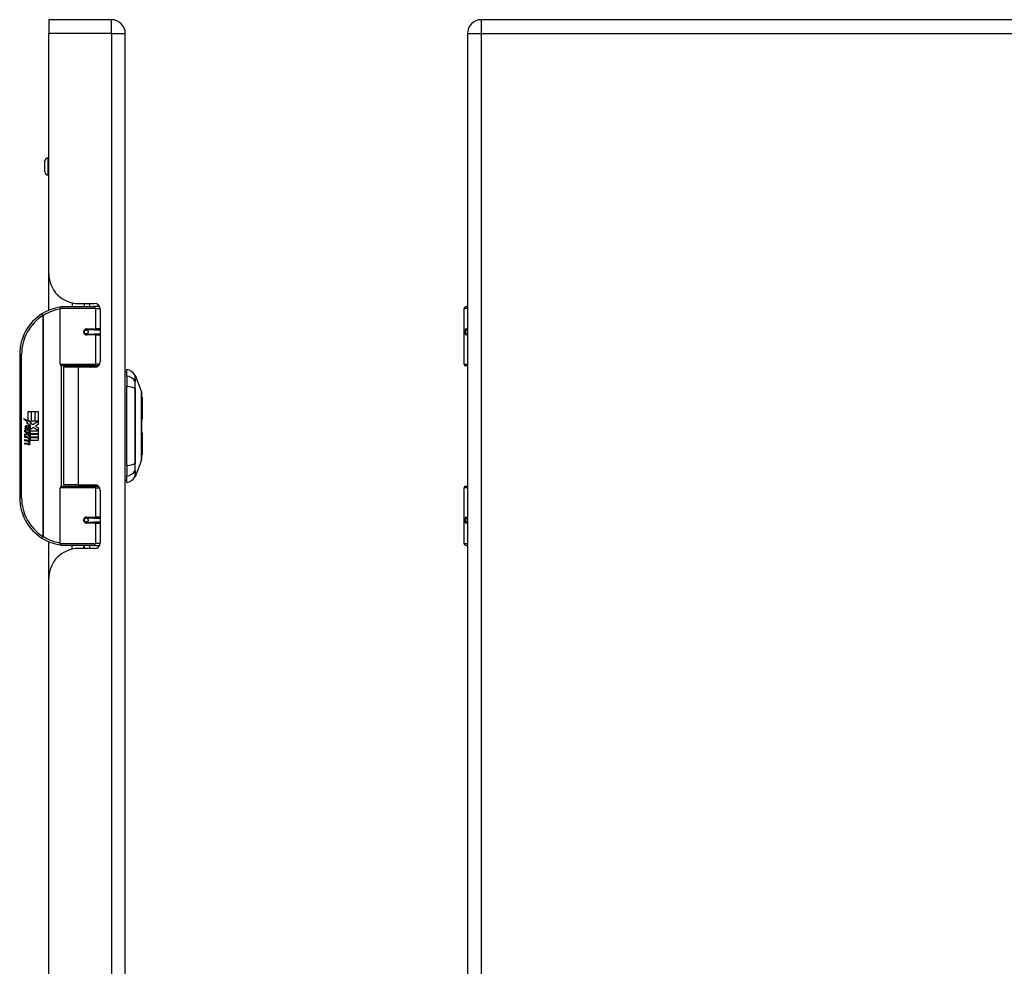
# Model space of a CAD drawing. Header units: inches. Extents: x 3.3 to 80.3, y 4.6 to 43.1.
# Tile 64 of 80: x 22.9 to 33.2, y 22.9 to 32.8. Entities that reach past the tile are written whole.
import ezdxf

# ---------------------------------------------------------------- set-up
doc = ezdxf.new("R2010")
doc.units = ezdxf.units.IN
doc.header["$MEASUREMENT"] = 0
doc.layers.add('Visible Edges(ANSI)', color=7, linetype='Continuous', lineweight=25)
doc.layers.add('Visible Tangent Edges(ANSI)', color=7, linetype='Continuous', lineweight=25)

msp = doc.modelspace()

# ---------------------------------------------------------------- linework, layer by layer
at = {"layer": 'Visible Edges(ANSI)'}
for p, q in [((23.224, 32.77), (23.224, 32.624)), ((23.878, 32.77), (23.224, 32.77)), ((43.375, 32.77), (27.749, 32.77)), ((23.224, 30.113), (23.224, 32.624)), ((24.024, 13.113), (24.024, 32.624)), ((27.603, 32.624), (27.603, 13.113)), ((23.224, 31.323), (23.215, 31.323)), ((23.183, 31.177), (23.183, 31.292)), ((23.224, 31.146), (23.215, 31.146)), ((23.224, 29.73), (23.224, 30.113)), ((23.469, 29.808), (23.469, 29.77)), ((23.536, 29.801), (23.702, 29.801)), ((23.595, 29.801), (23.595, 29.77)), ((23.596, 29.77), (23.596, 29.801)), ((23.344, 29.166), (23.344, 29.75)), ((23.364, 29.77), (23.694, 29.77)), ((23.752, 29.77), (23.694, 29.77)), ((23.752, 29.77), (23.754, 29.77)), ((23.761, 29.742), (23.761, 29.194)), ((27.569, 29.166), (27.569, 29.75)), ((27.589, 29.77), (27.603, 29.77)), ((23.611, 29.525), (23.612, 29.523)), ((23.616, 29.524), (23.611, 29.524)), ((23.703, 29.526), (23.616, 29.526)), ((23.616, 29.482), (23.703, 29.482)), ((23.619, 29.524), (23.619, 29.526)), ((23.619, 29.485), (23.62, 29.482)), ((23.703, 29.526), (23.761, 29.526)), ((23.761, 29.482), (23.703, 29.482)), ((27.603, 29.526), (27.6, 29.526)), ((27.6, 29.482), (27.603, 29.482)), ((22.919, 29.27), (22.919, 27.77)), ((23.698, 29.15), (23.36, 29.15)), ((23.532, 29.135), (23.379, 29.135)), ((23.379, 29.135), (23.379, 27.904)), ((23.436, 29.15), (23.436, 29.135)), ((23.702, 29.135), (23.532, 29.135)), ((23.627, 29.15), (23.627, 29.135)), ((23.698, 29.15), (23.74, 29.15)), ((24.039, 29.042), (24.039, 29.11)), ((24.126, 29.051), (24.194, 28.877)), ((27.603, 29.15), (27.585, 29.15)), ((24.039, 29.042), (24.039, 28.932)), ((24.039, 28.108), (24.039, 28.932)), ((24.199, 28.821), (24.199, 28.591)), ((23.007, 28.67), (23.039, 28.67)), ((23.007, 28.573), (23.007, 28.67)), ((23.039, 28.67), (23.039, 28.571)), ((23.044, 28.67), (23.076, 28.67)), ((23.044, 28.571), (23.044, 28.67)), ((23.076, 28.67), (23.076, 28.571)), ((23.08, 28.571), (23.08, 28.67)), ((23.08, 28.67), (23.112, 28.67)), ((23.112, 28.67), (23.112, 28.536)), ((22.959, 28.598), (23.007, 28.573)), ((23.006, 28.554), (22.959, 28.598)), ((22.991, 28.552), (23.006, 28.554)), ((23.036, 28.52), (22.991, 28.552)), ((23.01, 28.571), (23.04, 28.556)), ((23.039, 28.571), (23.01, 28.571)), ((23.04, 28.556), (23.03, 28.554)), ((23.03, 28.554), (23.058, 28.534)), ((23.076, 28.571), (23.044, 28.571)), ((23.058, 28.534), (23.112, 28.571)), ((23.112, 28.571), (23.08, 28.571)), ((23.112, 28.536), (23.086, 28.518)), ((22.974, 28.475), (23.002, 28.45)), ((22.974, 28.458), (22.974, 28.475)), ((22.993, 28.445), (22.974, 28.458)), ((22.974, 28.435), (22.993, 28.442)), ((22.974, 28.419), (22.974, 28.435)), ((23.002, 28.432), (22.974, 28.419)), ((22.986, 28.48), (22.977, 28.48)), ((22.993, 28.442), (22.993, 28.445)), ((22.998, 28.473), (22.998, 28.51)), ((23.002, 28.45), (23.028, 28.464)), ((23.028, 28.408), (23.002, 28.432)), ((23.007, 28.508), (23.007, 28.484)), ((23.028, 28.448), (23.01, 28.44)), ((23.01, 28.44), (23.01, 28.438)), ((23.01, 28.438), (23.028, 28.424)), ((23.014, 28.438), (23.031, 28.445)), ((23.112, 28.438), (23.014, 28.438)), ((23.021, 28.433), (23.112, 28.433)), ((23.031, 28.426), (23.021, 28.433)), ((23.024, 28.514), (23.036, 28.52)), ((23.028, 28.464), (23.028, 28.448)), ((23.031, 28.468), (23.111, 28.468)), ((23.031, 28.445), (23.031, 28.468)), ((23.062, 28.504), (23.032, 28.484)), ((23.111, 28.468), (23.062, 28.504)), ((23.086, 28.518), (23.112, 28.505)), ((23.112, 28.505), (23.112, 28.438)), ((23.112, 28.433), (23.112, 28.404)), ((24.199, 28.449), (24.199, 28.219)), ((22.974, 28.412), (23.028, 28.402)), ((22.974, 28.399), (22.974, 28.412)), ((22.996, 28.395), (22.974, 28.399)), ((22.974, 28.378), (23.008, 28.372)), ((22.974, 28.365), (22.974, 28.378)), ((22.996, 28.361), (22.974, 28.365)), ((22.974, 28.344), (23.008, 28.338)), ((22.974, 28.331), (22.974, 28.344)), ((23.008, 28.325), (22.974, 28.331)), ((23.019, 28.392), (23.019, 28.389)), ((23.028, 28.391), (23.019, 28.392)), ((23.025, 28.388), (23.031, 28.387)), ((23.028, 28.424), (23.028, 28.408)), ((23.028, 28.402), (23.028, 28.391)), ((23.031, 28.404), (23.031, 28.426)), ((23.112, 28.404), (23.031, 28.404)), ((23.031, 28.4), (23.112, 28.4)), ((23.031, 28.387), (23.031, 28.4)), ((23.112, 28.37), (23.033, 28.37)), ((23.112, 28.4), (23.112, 28.37)), ((24.194, 28.163), (24.126, 27.989)), ((24.039, 28.108), (24.039, 27.997)), ((24.039, 27.929), (24.039, 27.997)), ((23.344, 27.29), (23.344, 27.874)), ((23.36, 27.89), (23.698, 27.89)), ((23.532, 27.904), (23.379, 27.904)), ((23.436, 27.89), (23.436, 27.904)), ((23.532, 27.904), (23.702, 27.904)), ((23.627, 27.89), (23.627, 27.904)), ((23.74, 27.89), (23.698, 27.89)), ((23.761, 27.845), (23.761, 27.298)), ((27.569, 27.29), (27.569, 27.874)), ((27.585, 27.89), (27.603, 27.89)), ((23.611, 27.515), (23.612, 27.517)), ((23.611, 27.516), (23.616, 27.516)), ((23.703, 27.557), (23.616, 27.557)), ((23.616, 27.514), (23.703, 27.514)), ((23.619, 27.555), (23.62, 27.557)), ((23.619, 27.516), (23.619, 27.514)), ((23.703, 27.557), (23.761, 27.557)), ((23.761, 27.514), (23.703, 27.514)), ((27.603, 27.557), (27.6, 27.557)), ((27.6, 27.514), (27.603, 27.514)), ((23.224, 26.927), (23.224, 27.31)), ((23.694, 27.27), (23.364, 27.27)), ((23.469, 27.232), (23.469, 27.27)), ((23.702, 27.239), (23.536, 27.239)), ((23.595, 27.239), (23.595, 27.27)), ((23.596, 27.239), (23.596, 27.27)), ((23.694, 27.27), (23.752, 27.27)), ((23.754, 27.27), (23.752, 27.27)), ((27.603, 27.27), (27.589, 27.27)), ((23.224, 18.81), (23.224, 26.927))]:
    msp.add_line(p, q, dxfattribs=at)
at = {"layer": 'Visible Edges(ANSI)', "flags": 128}
for points in [[(23.351, 29.765), (23.351, 29.765), (23.351, 29.765), (23.35, 29.765), (23.35, 29.765), (23.35, 29.765), (23.35, 29.765), (23.349, 29.765), (23.349, 29.765), (23.349, 29.765), (23.349, 29.765), (23.348, 29.765), (23.348, 29.765), (23.348, 29.765), (23.348, 29.765), (23.347, 29.765), (23.347, 29.765), (23.347, 29.765), (23.347, 29.765), (23.347, 29.765), (23.346, 29.765), (23.346, 29.764), (23.346, 29.764), (23.346, 29.764), (23.345, 29.764)], [(23.616, 29.482), (23.614, 29.483), (23.611, 29.483), (23.609, 29.484), (23.606, 29.485), (23.604, 29.487), (23.602, 29.488), (23.6, 29.491), (23.598, 29.493), (23.597, 29.495), (23.596, 29.498), (23.595, 29.501), (23.595, 29.504), (23.595, 29.507), (23.596, 29.51), (23.597, 29.513), (23.598, 29.515), (23.6, 29.518), (23.602, 29.52), (23.604, 29.522), (23.606, 29.523), (23.609, 29.524), (23.611, 29.525), (23.614, 29.526), (23.616, 29.526)], [(23.663, 29.135), (23.666, 29.137), (23.669, 29.138), (23.673, 29.139), (23.676, 29.14), (23.679, 29.141), (23.682, 29.142), (23.685, 29.143), (23.688, 29.143), (23.691, 29.144), (23.694, 29.145), (23.697, 29.146), (23.7, 29.146), (23.703, 29.147), (23.706, 29.147), (23.709, 29.148), (23.713, 29.148), (23.716, 29.149), (23.719, 29.149), (23.722, 29.149), (23.725, 29.149), (23.728, 29.15), (23.731, 29.15), (23.734, 29.15), (23.737, 29.15)], [(24.194, 28.165), (24.194, 28.165), (24.194, 28.166), (24.194, 28.169), (24.194, 28.172), (24.194, 28.175), (24.194, 28.18), (24.194, 28.186), (24.194, 28.192), (24.194, 28.199), (24.194, 28.207), (24.194, 28.215), (24.195, 28.225), (24.195, 28.235), (24.195, 28.245), (24.195, 28.257), (24.195, 28.269), (24.195, 28.281), (24.195, 28.294), (24.195, 28.308), (24.195, 28.322), (24.194, 28.337), (24.194, 28.352), (24.194, 28.368), (24.194, 28.384), (24.194, 28.4), (24.194, 28.417), (24.194, 28.433), (24.194, 28.451), (24.194, 28.468), (24.194, 28.485), (24.194, 28.502), (24.194, 28.52), (24.194, 28.537), (24.194, 28.555), (24.194, 28.572), (24.194, 28.589), (24.194, 28.606), (24.194, 28.623), (24.194, 28.64), (24.194, 28.656), (24.194, 28.672), (24.194, 28.688), (24.194, 28.703), (24.195, 28.718), (24.195, 28.732), (24.195, 28.745), (24.195, 28.759), (24.195, 28.771), (24.195, 28.783), (24.195, 28.795), (24.195, 28.805), (24.195, 28.815), (24.194, 28.824), (24.194, 28.833), (24.194, 28.841), (24.194, 28.848), (24.194, 28.854), (24.194, 28.86), (24.194, 28.864), (24.194, 28.868), (24.194, 28.871), (24.194, 28.873), (24.194, 28.875), (24.194, 28.875)], [(23.737, 27.89), (23.734, 27.89), (23.731, 27.89), (23.728, 27.89), (23.725, 27.89), (23.722, 27.891), (23.719, 27.891), (23.716, 27.891), (23.713, 27.892), (23.709, 27.892), (23.706, 27.892), (23.703, 27.893), (23.7, 27.894), (23.697, 27.894), (23.694, 27.895), (23.691, 27.896), (23.688, 27.896), (23.685, 27.897), (23.682, 27.898), (23.679, 27.899), (23.676, 27.9), (23.673, 27.901), (23.669, 27.902), (23.666, 27.903), (23.663, 27.904)], [(23.616, 27.514), (23.614, 27.514), (23.611, 27.515), (23.609, 27.515), (23.606, 27.517), (23.604, 27.518), (23.602, 27.52), (23.6, 27.522), (23.598, 27.524), (23.597, 27.527), (23.596, 27.53), (23.595, 27.533), (23.595, 27.536), (23.595, 27.539), (23.596, 27.542), (23.597, 27.544), (23.598, 27.547), (23.6, 27.549), (23.602, 27.551), (23.604, 27.553), (23.606, 27.555), (23.609, 27.556), (23.611, 27.557), (23.614, 27.557), (23.616, 27.557)], [(23.345, 27.275), (23.346, 27.275), (23.346, 27.275), (23.346, 27.275), (23.346, 27.275), (23.347, 27.275), (23.347, 27.275), (23.347, 27.275), (23.347, 27.275), (23.347, 27.275), (23.348, 27.275), (23.348, 27.275), (23.348, 27.275), (23.348, 27.275), (23.349, 27.275), (23.349, 27.275), (23.349, 27.275), (23.349, 27.275), (23.35, 27.275), (23.35, 27.275), (23.35, 27.275), (23.35, 27.275), (23.351, 27.275), (23.351, 27.275), (23.351, 27.275)]]:
    msp.add_lwpolyline(points, dxfattribs=at)
at = {"layer": 'Visible Edges(ANSI)'}
for centre in [(23.616, 29.504), (23.616, 27.536)]:
    msp.add_circle(centre, 0.0197, dxfattribs=at)
for centre, radius, start, end in [((23.878, 32.624), 0.146, 0, 90), ((27.749, 32.624), 0.146, 90, 180), ((23.215, 31.292), 0.0315, 90, 180), ((23.215, 31.177), 0.0315, 180, 270), ((23.536, 30.113), 0.312, 180, 270), ((23.702, 29.742), 0.0591, 0, 90), ((23.419, 29.27), 0.5, 122.2377, 180), ((23.419, 29.27), 0.5, 98.5081, 122.2377), ((23.364, 29.75), 0.0197, 90, 180), ((27.589, 29.75), 0.0197, 90, 180), ((23.616, 29.504), 0.0217, 279.147, 90), ((23.36, 29.166), 0.0157, 180, 270), ((23.702, 29.194), 0.0591, 270, 0), ((27.585, 29.166), 0.0157, 180, 270), ((24.047, 29.051), 0.0394, 101.537, 126.8699), ((24.023, 28.993), 0.118, 29.7291, 82.0587), ((24.117, 29.047), 0.00984, 21.2505, 29.7291), ((24.189, 28.875), 0.00492, 0.2088, 21.2505), ((24.187, 28.821), 0.0118, 0, 53.4634), ((24.187, 28.591), 0.0118, 305.8742, 0), ((22.994, 28.504), 0.0197, 86.5646, 171.5605), ((23.035, 28.498), 0.0607, 171.5605, 197.3343), ((23.014, 28.492), 0.0307, 154.6784, 202.5609), ((22.995, 28.501), 0.0096, 73.5261, 154.6784), ((22.993, 28.484), 0.0398, 44.1684, 86.5646), ((23.009, 28.499), 0.0282, 246.1555, 293.8445), ((23.005, 28.492), 0.0168, 19.3797, 82.9975), ((23.011, 28.493), 0.00955, 241.4547, 321.1652), ((23.01, 28.494), 0.0109, 321.1652, 19.3797), ((23.014, 28.487), 0.0152, 293.8445, 355.0802), ((23, 28.491), 0.0299, 350.4085, 44.1684), ((23, 28.491), 0.033, 347.079, 43.1785), ((24.187, 28.449), 0.0118, 0, 54.1258), ((22.988, 28.349), 0.0465, 57.5992, 80), ((22.989, 28.315), 0.0465, 58.5584, 80.8257), ((23.01, 28.384), 0.0123, 260, 293.5571), ((23.01, 28.35), 0.0123, 259.9922, 293.5487), ((23.006, 28.378), 0.0126, 6.03, 57.5992), ((23.006, 28.344), 0.0126, 6.1027, 57.6083), ((23.013, 28.378), 0.006, 293.5571, 6.03), ((23.013, 28.345), 0.006, 293.5487, 6.1027), ((23.014, 28.386), 0.0288, 273.6169, 286.9928), ((23.005, 28.336), 0.0246, 359.6788, 63.9508), ((23.006, 28.369), 0.024, 359.4776, 57.4114), ((23.02, 28.368), 0.0101, 286.9928, 359.4776), ((23.019, 28.335), 0.0105, 288.4748, 359.6788), ((23.009, 28.37), 0.024, 358.7952, 46.5849), ((23.014, 28.353), 0.0288, 259, 288.4748), ((24.187, 28.219), 0.0118, 306.5366, 0), ((24.189, 28.165), 0.00492, 338.7495, 359.7912), ((24.047, 27.988), 0.0394, 233.1301, 258.463), ((24.023, 28.046), 0.118, 277.9413, 330.2709), ((24.117, 27.993), 0.00984, 330.2709, 338.7495), ((23.36, 27.874), 0.0157, 90, 180), ((23.702, 27.845), 0.0591, 0, 90), ((27.585, 27.874), 0.0157, 90, 180), ((23.419, 27.77), 0.5, 180, 237.7623), ((23.616, 27.536), 0.0217, 270, 80.853), ((23.419, 27.77), 0.5, 237.7623, 261.4919), ((23.702, 27.298), 0.0591, 270, 0), ((23.536, 26.927), 0.312, 90, 180), ((23.364, 27.29), 0.0197, 180, 270), ((27.589, 27.29), 0.0197, 180, 270)]:
    msp.add_arc(centre, radius, start, end, dxfattribs=at)
at = {"layer": 'Visible Tangent Edges(ANSI)'}
for p, q in [((23.878, 32.624), (23.878, 32.77)), ((27.749, 32.624), (27.749, 32.77)), ((23.878, 32.624), (23.224, 32.624)), ((23.878, 32.624), (23.878, 13.113)), ((23.878, 32.624), (24.024, 32.624)), ((27.603, 32.624), (27.749, 32.624)), ((27.749, 32.624), (43.375, 32.624)), ((27.749, 13.113), (27.749, 32.624)), ((23.215, 31.323), (23.215, 31.146)), ((23.65, 29.801), (23.65, 29.77)), ((23.153, 29.693), (23.163, 29.676)), ((23.163, 29.676), (23.163, 27.364)), ((23.163, 29.676), (23.167, 29.676)), ((23.167, 27.364), (23.167, 29.676)), ((23.713, 29.75), (23.344, 29.75)), ((23.713, 29.75), (23.76, 29.75)), ((23.713, 29.75), (23.713, 29.536)), ((27.603, 29.75), (27.569, 29.75)), ((23.621, 29.536), (23.713, 29.536)), ((23.713, 29.473), (23.621, 29.473)), ((23.761, 29.536), (23.713, 29.536)), ((23.713, 29.473), (23.713, 29.166)), ((23.713, 29.473), (23.761, 29.473)), ((27.591, 29.536), (27.603, 29.536)), ((27.603, 29.473), (27.591, 29.473)), ((22.919, 29.27), (22.939, 29.27)), ((22.939, 27.77), (22.939, 29.27)), ((23.344, 29.166), (23.713, 29.166)), ((23.352, 29.152), (23.352, 27.888)), ((23.753, 29.166), (23.713, 29.166)), ((27.569, 29.166), (27.603, 29.166)), ((23.532, 29.135), (23.532, 27.904)), ((24.126, 28.985), (24.126, 28.986)), ((24.126, 28.912), (24.126, 28.912)), ((24.126, 28.127), (24.126, 28.128)), ((24.126, 28.054), (24.126, 28.054)), ((23.713, 27.874), (23.344, 27.874)), ((23.713, 27.874), (23.753, 27.874)), ((23.713, 27.874), (23.713, 27.567)), ((27.603, 27.874), (27.569, 27.874)), ((22.939, 27.77), (22.919, 27.77)), ((23.621, 27.567), (23.713, 27.567)), ((23.713, 27.504), (23.621, 27.504)), ((23.761, 27.567), (23.713, 27.567)), ((23.713, 27.504), (23.713, 27.29)), ((23.713, 27.504), (23.761, 27.504)), ((27.591, 27.567), (27.603, 27.567)), ((27.603, 27.504), (27.591, 27.504)), ((23.163, 27.364), (23.153, 27.347)), ((23.167, 27.364), (23.163, 27.364)), ((23.344, 27.29), (23.713, 27.29)), ((23.65, 27.27), (23.65, 27.239)), ((23.76, 27.29), (23.713, 27.29)), ((27.569, 27.29), (27.603, 27.29))]:
    msp.add_line(p, q, dxfattribs=at)
at = {"layer": 'Visible Tangent Edges(ANSI)', "flags": 128}
for points in [[(23.621, 29.536), (23.617, 29.535), (23.613, 29.535), (23.609, 29.534), (23.605, 29.532), (23.602, 29.53), (23.598, 29.527), (23.595, 29.524), (23.593, 29.52), (23.591, 29.517), (23.589, 29.513), (23.588, 29.508), (23.588, 29.504), (23.588, 29.5), (23.589, 29.496), (23.591, 29.492), (23.593, 29.488), (23.595, 29.484), (23.598, 29.481), (23.602, 29.479), (23.605, 29.476), (23.609, 29.475), (23.613, 29.474), (23.617, 29.473), (23.621, 29.473)], [(27.591, 29.536), (27.589, 29.535), (27.587, 29.535), (27.586, 29.534), (27.584, 29.532), (27.582, 29.53), (27.581, 29.527), (27.58, 29.524), (27.579, 29.52), (27.578, 29.517), (27.578, 29.513), (27.578, 29.508), (27.577, 29.504), (27.578, 29.5), (27.578, 29.496), (27.578, 29.492), (27.579, 29.488), (27.58, 29.484), (27.581, 29.481), (27.582, 29.479), (27.584, 29.476), (27.586, 29.475), (27.587, 29.474), (27.589, 29.473), (27.591, 29.473)], [(27.6, 29.482), (27.598, 29.483), (27.596, 29.483), (27.595, 29.484), (27.593, 29.485), (27.591, 29.487), (27.59, 29.488), (27.589, 29.491), (27.588, 29.493), (27.588, 29.495), (27.587, 29.498), (27.587, 29.501), (27.587, 29.504), (27.587, 29.507), (27.587, 29.51), (27.588, 29.513), (27.588, 29.515), (27.589, 29.518), (27.59, 29.52), (27.591, 29.522), (27.593, 29.523), (27.594, 29.524), (27.596, 29.525), (27.598, 29.526), (27.6, 29.526)], [(23.737, 29.15), (23.733, 29.15), (23.728, 29.15), (23.723, 29.15), (23.719, 29.149), (23.714, 29.149), (23.709, 29.149), (23.705, 29.149), (23.7, 29.148), (23.695, 29.148), (23.691, 29.147), (23.686, 29.147), (23.682, 29.146), (23.677, 29.146), (23.672, 29.145), (23.668, 29.145), (23.663, 29.144), (23.659, 29.143), (23.654, 29.142), (23.65, 29.141), (23.645, 29.14), (23.641, 29.139), (23.636, 29.138), (23.632, 29.137), (23.627, 29.136)], [(24.126, 29.052), (24.126, 29.052), (24.126, 29.052), (24.126, 29.051), (24.126, 29.05), (24.126, 29.049), (24.126, 29.048), (24.126, 29.046), (24.126, 29.045), (24.126, 29.043), (24.126, 29.041), (24.126, 29.038), (24.126, 29.036), (24.126, 29.033), (24.126, 29.03), (24.126, 29.027), (24.126, 29.023), (24.126, 29.019), (24.126, 29.016), (24.126, 29.011), (24.126, 29.007), (24.126, 29.002), (24.126, 28.998), (24.126, 28.993), (24.126, 28.987)], [(24.126, 28.986), (24.126, 28.991), (24.126, 28.996), (24.126, 29.001), (24.126, 29.005), (24.126, 29.01), (24.126, 29.014), (24.126, 29.018), (24.126, 29.022), (24.126, 29.025), (24.126, 29.028), (24.126, 29.031), (24.126, 29.034), (24.126, 29.037), (24.126, 29.039), (24.126, 29.041), (24.126, 29.043), (24.126, 29.045), (24.126, 29.047), (24.126, 29.048), (24.126, 29.049), (24.126, 29.05), (24.126, 29.05), (24.126, 29.051), (24.126, 29.051)], [(24.126, 28.987), (24.125, 28.986), (24.125, 28.984), (24.125, 28.982), (24.125, 28.98), (24.125, 28.978), (24.125, 28.976), (24.125, 28.973), (24.125, 28.971), (24.125, 28.968), (24.125, 28.965), (24.125, 28.962), (24.125, 28.959), (24.125, 28.956), (24.125, 28.952), (24.125, 28.949), (24.125, 28.945), (24.125, 28.941), (24.125, 28.938), (24.125, 28.934), (24.125, 28.93), (24.125, 28.926), (24.125, 28.921), (24.125, 28.917), (24.126, 28.913)], [(24.126, 28.912), (24.126, 28.916), (24.126, 28.921), (24.126, 28.925), (24.126, 28.929), (24.126, 28.933), (24.126, 28.936), (24.126, 28.94), (24.126, 28.944), (24.126, 28.947), (24.126, 28.951), (24.126, 28.954), (24.126, 28.957), (24.126, 28.96), (24.126, 28.963), (24.126, 28.966), (24.126, 28.969), (24.126, 28.971), (24.126, 28.974), (24.126, 28.976), (24.126, 28.978), (24.126, 28.98), (24.126, 28.982), (24.126, 28.984), (24.126, 28.985)], [(24.126, 28.913), (24.126, 28.881), (24.126, 28.849), (24.126, 28.817), (24.126, 28.784), (24.126, 28.752), (24.126, 28.719), (24.126, 28.686), (24.126, 28.652), (24.126, 28.619), (24.126, 28.586), (24.126, 28.552), (24.126, 28.519), (24.126, 28.486), (24.126, 28.453), (24.126, 28.419), (24.126, 28.386), (24.126, 28.353), (24.126, 28.32), (24.126, 28.287), (24.126, 28.255), (24.126, 28.223), (24.126, 28.19), (24.126, 28.158), (24.126, 28.127)], [(24.126, 28.128), (24.126, 28.159), (24.126, 28.191), (24.126, 28.223), (24.126, 28.256), (24.126, 28.288), (24.126, 28.321), (24.126, 28.354), (24.126, 28.387), (24.126, 28.42), (24.126, 28.453), (24.126, 28.486), (24.126, 28.519), (24.126, 28.552), (24.126, 28.586), (24.126, 28.619), (24.126, 28.652), (24.126, 28.685), (24.126, 28.718), (24.126, 28.751), (24.126, 28.784), (24.126, 28.816), (24.126, 28.848), (24.126, 28.88), (24.126, 28.912)], [(24.194, 28.877), (24.194, 28.877), (24.194, 28.876), (24.194, 28.875), (24.194, 28.874), (24.194, 28.873), (24.194, 28.871), (24.194, 28.869), (24.194, 28.867), (24.194, 28.865), (24.194, 28.862), (24.194, 28.859), (24.194, 28.855), (24.194, 28.852), (24.194, 28.848), (24.194, 28.844), (24.194, 28.839), (24.194, 28.835), (24.194, 28.83), (24.194, 28.824), (24.194, 28.819), (24.194, 28.813), (24.194, 28.807), (24.194, 28.801), (24.194, 28.795)], [(24.194, 28.795), (24.194, 28.793), (24.194, 28.791), (24.194, 28.789), (24.194, 28.787), (24.194, 28.785), (24.194, 28.784), (24.194, 28.782), (24.194, 28.78), (24.194, 28.778), (24.194, 28.776), (24.194, 28.774), (24.194, 28.772), (24.194, 28.77), (24.194, 28.768), (24.194, 28.766), (24.194, 28.764), (24.194, 28.762), (24.194, 28.76), (24.194, 28.758), (24.194, 28.756), (24.194, 28.754), (24.194, 28.752), (24.194, 28.75), (24.194, 28.747)], [(24.194, 28.747), (24.194, 28.731), (24.194, 28.714), (24.194, 28.697), (24.194, 28.679), (24.194, 28.66), (24.194, 28.641), (24.194, 28.621), (24.194, 28.601), (24.194, 28.581), (24.194, 28.561), (24.194, 28.54), (24.194, 28.52), (24.194, 28.499), (24.194, 28.479), (24.194, 28.458), (24.194, 28.438), (24.194, 28.418), (24.194, 28.399), (24.194, 28.379), (24.194, 28.361), (24.194, 28.343), (24.194, 28.325), (24.194, 28.308), (24.194, 28.292)], [(24.194, 28.292), (24.194, 28.29), (24.194, 28.288), (24.194, 28.286), (24.194, 28.284), (24.194, 28.282), (24.194, 28.28), (24.194, 28.278), (24.194, 28.276), (24.194, 28.274), (24.194, 28.272), (24.194, 28.27), (24.194, 28.268), (24.194, 28.266), (24.194, 28.264), (24.194, 28.262), (24.194, 28.26), (24.194, 28.258), (24.194, 28.256), (24.194, 28.254), (24.194, 28.253), (24.194, 28.251), (24.194, 28.249), (24.194, 28.247), (24.194, 28.245)], [(24.194, 28.245), (24.194, 28.239), (24.194, 28.233), (24.194, 28.227), (24.194, 28.221), (24.194, 28.215), (24.194, 28.21), (24.194, 28.205), (24.194, 28.201), (24.194, 28.196), (24.194, 28.192), (24.194, 28.188), (24.194, 28.184), (24.194, 28.181), (24.194, 28.178), (24.194, 28.175), (24.194, 28.173), (24.194, 28.17), (24.194, 28.168), (24.194, 28.167), (24.194, 28.165), (24.194, 28.164), (24.194, 28.164), (24.194, 28.163), (24.194, 28.163)], [(24.126, 28.127), (24.125, 28.123), (24.125, 28.118), (24.125, 28.114), (24.125, 28.11), (24.125, 28.106), (24.125, 28.102), (24.125, 28.098), (24.125, 28.095), (24.125, 28.091), (24.125, 28.087), (24.125, 28.084), (24.125, 28.081), (24.125, 28.078), (24.125, 28.075), (24.125, 28.072), (24.125, 28.069), (24.125, 28.066), (24.125, 28.064), (24.125, 28.062), (24.125, 28.059), (24.125, 28.057), (24.125, 28.056), (24.125, 28.054), (24.126, 28.052)], [(24.126, 28.054), (24.126, 28.056), (24.126, 28.058), (24.126, 28.059), (24.126, 28.061), (24.126, 28.064), (24.126, 28.066), (24.126, 28.068), (24.126, 28.071), (24.126, 28.074), (24.126, 28.076), (24.126, 28.079), (24.126, 28.083), (24.126, 28.086), (24.126, 28.089), (24.126, 28.092), (24.126, 28.096), (24.126, 28.1), (24.126, 28.103), (24.126, 28.107), (24.126, 28.111), (24.126, 28.115), (24.126, 28.119), (24.126, 28.123), (24.126, 28.127)], [(24.126, 27.989), (24.126, 27.989), (24.126, 27.99), (24.126, 27.99), (24.126, 27.991), (24.126, 27.992), (24.126, 27.993), (24.126, 27.995), (24.126, 27.996), (24.126, 27.998), (24.126, 28), (24.126, 28.003), (24.126, 28.005), (24.126, 28.008), (24.126, 28.011), (24.126, 28.015), (24.126, 28.018), (24.126, 28.022), (24.126, 28.026), (24.126, 28.03), (24.126, 28.035), (24.126, 28.039), (24.126, 28.044), (24.126, 28.049), (24.126, 28.054)], [(24.126, 28.052), (24.126, 28.047), (24.126, 28.042), (24.126, 28.037), (24.126, 28.033), (24.126, 28.028), (24.126, 28.024), (24.126, 28.02), (24.126, 28.017), (24.126, 28.013), (24.126, 28.01), (24.126, 28.007), (24.126, 28.004), (24.126, 28.001), (24.126, 27.999), (24.126, 27.997), (24.126, 27.995), (24.126, 27.993), (24.126, 27.992), (24.126, 27.991), (24.126, 27.99), (24.126, 27.989), (24.126, 27.988), (24.126, 27.988), (24.126, 27.988)], [(23.627, 27.904), (23.632, 27.902), (23.636, 27.901), (23.641, 27.9), (23.645, 27.899), (23.65, 27.898), (23.654, 27.898), (23.659, 27.897), (23.663, 27.896), (23.668, 27.895), (23.672, 27.895), (23.677, 27.894), (23.682, 27.893), (23.686, 27.893), (23.691, 27.892), (23.695, 27.892), (23.7, 27.891), (23.705, 27.891), (23.709, 27.891), (23.714, 27.891), (23.719, 27.89), (23.723, 27.89), (23.728, 27.89), (23.733, 27.89), (23.737, 27.89)], [(23.621, 27.567), (23.617, 27.567), (23.613, 27.566), (23.609, 27.565), (23.605, 27.563), (23.602, 27.561), (23.598, 27.559), (23.595, 27.555), (23.593, 27.552), (23.591, 27.548), (23.589, 27.544), (23.588, 27.54), (23.588, 27.536), (23.588, 27.531), (23.589, 27.527), (23.591, 27.523), (23.593, 27.519), (23.595, 27.516), (23.598, 27.513), (23.602, 27.51), (23.605, 27.508), (23.609, 27.506), (23.613, 27.505), (23.617, 27.504), (23.621, 27.504)], [(27.591, 27.567), (27.589, 27.567), (27.587, 27.566), (27.586, 27.565), (27.584, 27.563), (27.582, 27.561), (27.581, 27.559), (27.58, 27.555), (27.579, 27.552), (27.578, 27.548), (27.578, 27.544), (27.578, 27.54), (27.577, 27.536), (27.578, 27.531), (27.578, 27.527), (27.578, 27.523), (27.579, 27.519), (27.58, 27.516), (27.581, 27.513), (27.582, 27.51), (27.584, 27.508), (27.586, 27.506), (27.587, 27.505), (27.589, 27.504), (27.591, 27.504)], [(27.6, 27.514), (27.598, 27.514), (27.596, 27.515), (27.594, 27.515), (27.593, 27.517), (27.591, 27.518), (27.59, 27.52), (27.589, 27.522), (27.588, 27.524), (27.588, 27.527), (27.587, 27.53), (27.587, 27.533), (27.587, 27.536), (27.587, 27.539), (27.587, 27.542), (27.588, 27.544), (27.588, 27.547), (27.589, 27.549), (27.59, 27.551), (27.591, 27.553), (27.593, 27.555), (27.595, 27.556), (27.596, 27.557), (27.598, 27.557), (27.6, 27.557)]]:
    msp.add_lwpolyline(points, dxfattribs=at)
at = {"layer": 'Visible Tangent Edges(ANSI)'}
for centre, start, end in [((23.419, 29.27), 122.2377, 180), ((23.423, 29.27), 99.4349, 122.2377), ((23.419, 27.77), 180, 237.7623), ((23.423, 27.77), 237.7623, 260.5651)]:
    msp.add_arc(centre, 0.48, start, end, dxfattribs=at)
for centre, major_axis, ratio, start_param, end_param in [((23.163, 29.676), (-0.0105, 0.0167), 0.161367, 4.610972, 6.283185), ((23.348, 29.745), (-0.0029, 0.0195), 0.187781, 5.698095, 6.283185), ((23.694, 29.75), (0, 0.0197), 0.965926, 4.712389, 6.283185), ((23.752, 29.75), (0, 0.0197), 0.965926, 6.20384, 6.283185), ((23.616, 29.536), (0, -0.00984), 0.476565, 0, 1.570796), ((23.616, 29.473), (0, 0.00984), 0.476565, 4.712389, 6.283185), ((23.703, 29.536), (0, -0.00984), 0.965926, 0, 1.570796), ((23.703, 29.473), (0, 0.00984), 0.965926, 4.712389, 6.283185), ((27.6, 29.536), (0, -0.00984), 0.879139, 4.712389, 6.283185), ((27.6, 29.473), (0, 0.00984), 0.879139, 0, 1.570796), ((23.698, 29.166), (0, -0.0157), 0.965926, 0, 1.570796), ((24.023, 28.932), (0.118, 0), 0.946806, 0.522838, 1.432195), ((24.117, 28.983), (0.00984, -0.00009), 0.948405, 0.290838, 0.531485), ((24.023, 28.894), (-0.118, 0), 0.321806, 3.66443, 4.573787), ((24.117, 28.911), (0.00984, 0.00003), 0.317047, 0.281217, 0.521863), ((24.187, 28.591), (0.0118, 0), 0.235725, 0, 0.943868), ((24.187, 28.449), (0.0118, 0), 0.235725, 5.339318, 6.283185), ((24.023, 28.146), (0.118, 0), 0.321806, 4.850991, 5.760348), ((24.117, 28.128), (0.00984, -0.00003), 0.317047, 5.761322, 6.001968), ((24.023, 28.108), (0.118, 0), 0.946806, 4.850991, 5.760348), ((24.117, 28.057), (0.00984, 0.00009), 0.948405, 5.751701, 5.992347), ((23.698, 27.874), (0, 0.0157), 0.965926, 4.712389, 6.283185), ((23.616, 27.567), (0, -0.00984), 0.476565, 0, 1.570796), ((23.616, 27.504), (0, 0.00984), 0.476565, 4.712389, 6.283185), ((23.703, 27.567), (0, -0.00984), 0.965926, 0, 1.570796), ((23.703, 27.504), (0, 0.00984), 0.965926, 4.712389, 6.283185), ((27.6, 27.567), (0, -0.00984), 0.879139, 4.712389, 6.283185), ((27.6, 27.504), (0, 0.00984), 0.879139, 0, 1.570796), ((23.163, 27.364), (-0.0105, -0.0167), 0.161367, 0, 1.672214), ((23.348, 27.295), (-0.0029, -0.0195), 0.187781, 0, 0.58509), ((23.694, 27.29), (0, -0.0197), 0.965926, 0, 1.570796), ((23.752, 27.29), (0, -0.0197), 0.965926, 0, 0.079346)]:
    msp.add_ellipse(centre, major_axis=major_axis, ratio=ratio, start_param=start_param, end_param=end_param, dxfattribs=at)

doc.saveas('drawing.dxf')
